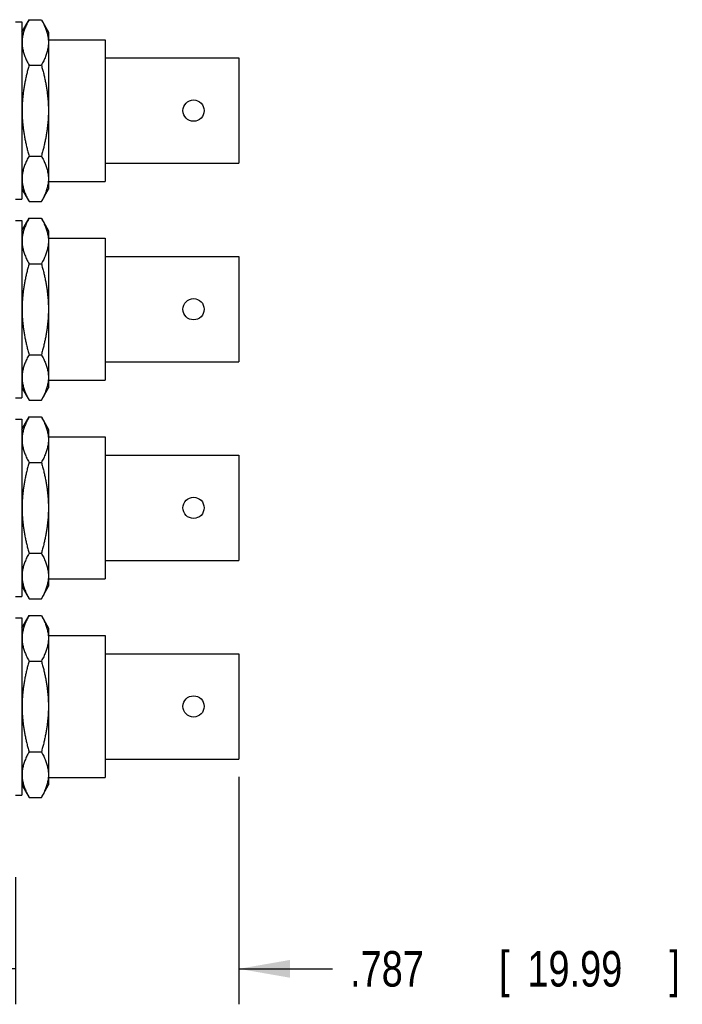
# Model space of a CAD drawing. Header units: inches. Extents: x 0 to 22, y 0 to 17.
# Tile 16 of 24: x 8.7 to 11, y 8.3 to 11.8. Entities that reach past the tile are written whole.
import ezdxf

# ---------------------------------------------------------------- set-up
doc = ezdxf.new("R2010")
doc.units = ezdxf.units.IN
doc.header["$LTSCALE"] = 1.21
doc.header["$MEASUREMENT"] = 0
doc.layers.get('0').update_dxf_attribs({"linetype": 'CONTINUOUS'})
doc.layers.add('DIMENSIONS', color=7, linetype='CONTINUOUS')
doc.styles.get("Standard").update_dxf_attribs({"font": 'txt', "width": 0.8})
doc.dimstyles.new('DIMSTYLE_1', dxfattribs={"dimtxt": 0.125, "dimasz": 0.18, "dimexe": 0.18, "dimexo": 0.0625, "dimgap": 0.09, "dimtad": 0, "dimtih": 1, "dimtoh": 1, "dimdec": 3, "dimzin": 4, "dimdsep": 46, "dimtxsty": 'STANDARD', "dimblk": '_FILLED', "dimblk1": '_FILLED', "dimblk2": '_FILLED', "dimcen": 0.09, "dimadec": 0, "dimazin": 0, "dimtp": 0.01, "dimtm": 0.01, "dimtfac": 1, "dimtdec": 3, "dimtofl": 0, "dimtmove": 0, "dimatfit": 3, "dimldrblk": '_FILLED', "dimfxl": 1, "dimtolj": 1, "dimtzin": 4, "dimarcsym": 0})

# ---------------------------------------------------------------- blocks, each defined once
blk = doc.blocks.new('_FILLED')
at = {"color": 0, "linetype": 'BYBLOCK'}
blk.add_solid([(0, 0), (-1, 0.174), (-1, -0.174)], dxfattribs=at)
blk = doc.blocks.new('*D1')
at = {"layer": 'DIMENSIONS', "color": 2, "linetype": 'CONTINUOUS'}
for p, q in [((9.4273, 9.097), (9.4273, 8.2955)), ((8.6403, 8.7437), (8.6403, 8.2955)), ((8.6403, 8.4205), (8.2803, 8.4205)), ((9.4273, 8.4205), (9.7566, 8.4205))]:
    blk.add_line(p, q, dxfattribs=at)
at = {"layer": 'DIMENSIONS', "color": 2, "linetype": 'CONTINUOUS', "xscale": 0.18, "yscale": 0.18, "zscale": 0.18}
blk.add_blockref('_FILLED', (8.6403, 8.4205), dxfattribs=at)
at = {"layer": 'DIMENSIONS', "color": 2, "linetype": 'CONTINUOUS', "xscale": 0.18, "yscale": 0.18, "zscale": 0.18, "rotation": 180}
blk.add_blockref('_FILLED', (9.4273, 8.4205), dxfattribs=at)
at = {"layer": 'DIMENSIONS', "color": 2, "linetype": 'CONTINUOUS', "width": 0.8}
for s, p in [('.787', (9.8191, 8.358)), ('[', (10.3441, 8.358)), ('19.99', (10.4441, 8.358)), (']', (10.9441, 8.358))]:
    blk.add_text(s, height=0.125, dxfattribs=at).set_placement(p)

msp = doc.modelspace()

# ---------------------------------------------------------------- linework, layer by layer
at = {"color": 7, "linetype": 'CONTINUOUS'}
for p, q in [((8.6623, 11.7217), (8.6877, 11.7657)), ((8.6877, 11.7657), (8.731, 11.7657)), ((8.731, 11.7657), (8.7563, 11.7217)), ((8.6403, 11.7577), (8.6623, 11.7577)), ((8.6623, 11.7577), (8.6623, 11.1327)), ((8.7563, 11.7217), (8.7563, 11.1687)), ((8.7563, 11.6952), (8.9553, 11.6952)), ((8.9553, 11.6952), (8.9553, 11.1952)), ((8.9553, 11.631), (9.4273, 11.631)), ((9.4273, 11.631), (9.4273, 11.2595)), ((8.6877, 11.6054), (8.731, 11.6054)), ((8.6877, 11.285), (8.731, 11.285)), ((8.9553, 11.2595), (9.4273, 11.2595)), ((8.7563, 11.1952), (8.9553, 11.1952)), ((8.6623, 11.1687), (8.6877, 11.1248)), ((8.731, 11.1248), (8.7563, 11.1687)), ((8.6403, 11.1327), (8.6623, 11.1327)), ((8.6877, 11.1248), (8.731, 11.1248)), ((8.6403, 11.0577), (8.6623, 11.0577)), ((8.6623, 11.0217), (8.6877, 11.0657)), ((8.6623, 11.0577), (8.6623, 10.4327)), ((8.6877, 11.0657), (8.731, 11.0657)), ((8.731, 11.0657), (8.7563, 11.0217)), ((8.7563, 11.0217), (8.7563, 10.4687)), ((8.7563, 10.9952), (8.9553, 10.9952)), ((8.9553, 10.9952), (8.9553, 10.4952)), ((8.6877, 10.9054), (8.731, 10.9054)), ((8.9553, 10.931), (9.4273, 10.931)), ((9.4273, 10.931), (9.4273, 10.5595)), ((8.6877, 10.585), (8.731, 10.585)), ((8.9553, 10.5595), (9.4273, 10.5595)), ((8.7563, 10.4952), (8.9553, 10.4952)), ((8.6623, 10.4687), (8.6877, 10.4248)), ((8.731, 10.4248), (8.7563, 10.4687)), ((8.6403, 10.4327), (8.6623, 10.4327)), ((8.6877, 10.4248), (8.731, 10.4248)), ((8.6403, 10.3577), (8.6623, 10.3577)), ((8.6623, 10.3217), (8.6877, 10.3657)), ((8.6623, 10.3577), (8.6623, 9.7327)), ((8.6877, 10.3657), (8.731, 10.3657)), ((8.731, 10.3657), (8.7563, 10.3217)), ((8.7563, 10.3217), (8.7563, 9.7687)), ((8.7563, 10.2952), (8.9553, 10.2952)), ((8.9553, 10.2952), (8.9553, 9.7952)), ((8.6877, 10.2054), (8.731, 10.2054)), ((8.9553, 10.231), (9.4273, 10.231)), ((9.4273, 10.231), (9.4273, 9.8595)), ((8.6877, 9.885), (8.731, 9.885)), ((8.9553, 9.8595), (9.4273, 9.8595)), ((8.7563, 9.7952), (8.9553, 9.7952)), ((8.6623, 9.7687), (8.6877, 9.7248)), ((8.731, 9.7248), (8.7563, 9.7687)), ((8.6403, 9.7327), (8.6623, 9.7327)), ((8.6877, 9.7248), (8.731, 9.7248)), ((8.6403, 9.6577), (8.6623, 9.6577)), ((8.6623, 9.6217), (8.6877, 9.6657)), ((8.6623, 9.6577), (8.6623, 9.0327)), ((8.6877, 9.6657), (8.731, 9.6657)), ((8.731, 9.6657), (8.7563, 9.6217)), ((8.7563, 9.6217), (8.7563, 9.0687)), ((8.7563, 9.5952), (8.9553, 9.5952)), ((8.9553, 9.5952), (8.9553, 9.0952)), ((8.9553, 9.531), (9.4273, 9.531)), ((9.4273, 9.531), (9.4273, 9.1595)), ((8.6877, 9.5054), (8.731, 9.5054)), ((8.6877, 9.185), (8.731, 9.185)), ((8.9553, 9.1595), (9.4273, 9.1595)), ((8.7563, 9.0952), (8.9553, 9.0952)), ((8.6623, 9.0687), (8.6877, 9.0248)), ((8.731, 9.0248), (8.7563, 9.0687)), ((8.6403, 9.0327), (8.6623, 9.0327)), ((8.6877, 9.0248), (8.731, 9.0248))]:
    msp.add_line(p, q, dxfattribs=at)
for centre in [(9.2673, 11.4452), (9.2673, 10.7452), (9.2673, 10.0452), (9.2673, 9.3452)]:
    msp.add_circle(centre, 0.0375, dxfattribs=at)
for points, knots in [([(8.6877, 11.7657), (8.6862, 11.7631), (8.6834, 11.7581), (8.6795, 11.7505), (8.6761, 11.7431), (8.673, 11.7358), (8.6704, 11.7286), (8.6681, 11.7214), (8.6662, 11.7142), (8.6647, 11.707), (8.6637, 11.6999), (8.663, 11.6927), (8.6628, 11.6856), (8.663, 11.6784), (8.6637, 11.6712), (8.6647, 11.6641), (8.6662, 11.6569), (8.6681, 11.6497), (8.6704, 11.6425), (8.673, 11.6353), (8.6761, 11.628), (8.6795, 11.6206), (8.6834, 11.613), (8.6862, 11.608), (8.6877, 11.6054)], [0, 0, 0, 0, 0.05194, 0.10178, 0.149859, 0.196471, 0.241873, 0.28629, 0.329923, 0.372951, 0.415539, 0.45784, 0.5, 0.54216, 0.584461, 0.627049, 0.670077, 0.71371, 0.758127, 0.803529, 0.850141, 0.89822, 0.94806, 1, 1, 1, 1]), ([(8.731, 11.7657), (8.7324, 11.7631), (8.7352, 11.7581), (8.7391, 11.7505), (8.7426, 11.7431), (8.7456, 11.7358), (8.7483, 11.7286), (8.7506, 11.7214), (8.7524, 11.7142), (8.7539, 11.707), (8.755, 11.6999), (8.7556, 11.6927), (8.7558, 11.6856), (8.7556, 11.6784), (8.755, 11.6712), (8.7539, 11.6641), (8.7524, 11.6569), (8.7506, 11.6497), (8.7483, 11.6425), (8.7456, 11.6353), (8.7426, 11.628), (8.7391, 11.6206), (8.7352, 11.613), (8.7324, 11.608), (8.731, 11.6054)], [0, 0, 0, 0, 0.05194, 0.10178, 0.149859, 0.196471, 0.241873, 0.28629, 0.329923, 0.372951, 0.415539, 0.45784, 0.5, 0.54216, 0.584461, 0.627049, 0.670077, 0.71371, 0.758127, 0.803529, 0.850141, 0.89822, 0.94806, 1, 1, 1, 1]), ([(8.6877, 11.6054), (8.6862, 11.6003), (8.6834, 11.5902), (8.6795, 11.5751), (8.6761, 11.5603), (8.673, 11.5457), (8.6703, 11.5312), (8.6681, 11.5168), (8.6662, 11.5025), (8.6647, 11.4881), (8.6637, 11.4738), (8.663, 11.4595), (8.6628, 11.4452), (8.663, 11.4309), (8.6637, 11.4166), (8.6647, 11.4023), (8.6662, 11.388), (8.6681, 11.3737), (8.6703, 11.3593), (8.673, 11.3448), (8.6761, 11.3302), (8.6795, 11.3153), (8.6834, 11.3003), (8.6862, 11.2901), (8.6877, 11.285)], [0, 0, 0, 0, 0.049147, 0.096916, 0.143595, 0.189429, 0.234628, 0.279363, 0.323776, 0.367975, 0.412043, 0.456038, 0.5, 0.543962, 0.587957, 0.632025, 0.676224, 0.720637, 0.765372, 0.810571, 0.856405, 0.903084, 0.950853, 1, 1, 1, 1]), ([(8.731, 11.6054), (8.7324, 11.6003), (8.7353, 11.5902), (8.7391, 11.5751), (8.7426, 11.5603), (8.7456, 11.5457), (8.7483, 11.5312), (8.7506, 11.5168), (8.7524, 11.5025), (8.7539, 11.4881), (8.755, 11.4738), (8.7556, 11.4595), (8.7558, 11.4452), (8.7556, 11.4309), (8.755, 11.4166), (8.7539, 11.4023), (8.7524, 11.388), (8.7506, 11.3737), (8.7483, 11.3593), (8.7456, 11.3448), (8.7426, 11.3302), (8.7391, 11.3153), (8.7353, 11.3003), (8.7324, 11.2901), (8.731, 11.285)], [0, 0, 0, 0, 0.049147, 0.096916, 0.143595, 0.189429, 0.234628, 0.279363, 0.323776, 0.367975, 0.412043, 0.456038, 0.5, 0.543962, 0.587957, 0.632025, 0.676224, 0.720637, 0.765372, 0.810571, 0.856405, 0.903084, 0.950853, 1, 1, 1, 1]), ([(8.6877, 11.285), (8.6862, 11.2825), (8.6834, 11.2774), (8.6795, 11.2699), (8.6761, 11.2625), (8.673, 11.2552), (8.6704, 11.2479), (8.6681, 11.2407), (8.6662, 11.2336), (8.6647, 11.2264), (8.6637, 11.2192), (8.663, 11.2121), (8.6628, 11.2049), (8.663, 11.1977), (8.6637, 11.1906), (8.6647, 11.1834), (8.6662, 11.1763), (8.6681, 11.1691), (8.6704, 11.1619), (8.673, 11.1546), (8.6761, 11.1473), (8.6795, 11.1399), (8.6834, 11.1324), (8.6862, 11.1273), (8.6877, 11.1248)], [0, 0, 0, 0, 0.05194, 0.10178, 0.149859, 0.196471, 0.241873, 0.28629, 0.329923, 0.372951, 0.415539, 0.45784, 0.5, 0.54216, 0.584461, 0.627049, 0.670077, 0.71371, 0.758127, 0.803529, 0.850141, 0.89822, 0.94806, 1, 1, 1, 1]), ([(8.731, 11.285), (8.7324, 11.2825), (8.7352, 11.2774), (8.7391, 11.2699), (8.7426, 11.2625), (8.7456, 11.2552), (8.7483, 11.2479), (8.7506, 11.2407), (8.7524, 11.2336), (8.7539, 11.2264), (8.755, 11.2192), (8.7556, 11.2121), (8.7558, 11.2049), (8.7556, 11.1977), (8.755, 11.1906), (8.7539, 11.1834), (8.7524, 11.1763), (8.7506, 11.1691), (8.7483, 11.1619), (8.7456, 11.1546), (8.7426, 11.1473), (8.7391, 11.1399), (8.7352, 11.1324), (8.7324, 11.1273), (8.731, 11.1248)], [0, 0, 0, 0, 0.05194, 0.10178, 0.149859, 0.196471, 0.241873, 0.28629, 0.329923, 0.372951, 0.415539, 0.45784, 0.5, 0.54216, 0.584461, 0.627049, 0.670077, 0.71371, 0.758127, 0.803529, 0.850141, 0.89822, 0.94806, 1, 1, 1, 1]), ([(8.6877, 11.0657), (8.6862, 11.0631), (8.6834, 11.0581), (8.6795, 11.0505), (8.6761, 11.0431), (8.673, 11.0358), (8.6704, 11.0286), (8.6681, 11.0214), (8.6662, 11.0142), (8.6647, 11.007), (8.6637, 10.9999), (8.663, 10.9927), (8.6628, 10.9856), (8.663, 10.9784), (8.6637, 10.9712), (8.6647, 10.9641), (8.6662, 10.9569), (8.6681, 10.9497), (8.6704, 10.9425), (8.673, 10.9353), (8.6761, 10.928), (8.6795, 10.9206), (8.6834, 10.913), (8.6862, 10.908), (8.6877, 10.9054)], [0, 0, 0, 0, 0.05194, 0.10178, 0.149859, 0.196471, 0.241873, 0.28629, 0.329923, 0.372951, 0.415539, 0.45784, 0.5, 0.54216, 0.584461, 0.627049, 0.670077, 0.71371, 0.758127, 0.803529, 0.850141, 0.89822, 0.94806, 1, 1, 1, 1]), ([(8.731, 11.0657), (8.7324, 11.0631), (8.7352, 11.0581), (8.7391, 11.0505), (8.7426, 11.0431), (8.7456, 11.0358), (8.7483, 11.0286), (8.7506, 11.0214), (8.7524, 11.0142), (8.7539, 11.007), (8.755, 10.9999), (8.7556, 10.9927), (8.7558, 10.9856), (8.7556, 10.9784), (8.755, 10.9712), (8.7539, 10.9641), (8.7524, 10.9569), (8.7506, 10.9497), (8.7483, 10.9425), (8.7456, 10.9353), (8.7426, 10.928), (8.7391, 10.9206), (8.7352, 10.913), (8.7324, 10.908), (8.731, 10.9054)], [0, 0, 0, 0, 0.05194, 0.10178, 0.149859, 0.196471, 0.241873, 0.28629, 0.329923, 0.372951, 0.415539, 0.45784, 0.5, 0.54216, 0.584461, 0.627049, 0.670077, 0.71371, 0.758127, 0.803529, 0.850141, 0.89822, 0.94806, 1, 1, 1, 1]), ([(8.6877, 10.9054), (8.6862, 10.9003), (8.6834, 10.8902), (8.6795, 10.8751), (8.6761, 10.8603), (8.673, 10.8457), (8.6703, 10.8312), (8.6681, 10.8168), (8.6662, 10.8025), (8.6647, 10.7881), (8.6637, 10.7738), (8.663, 10.7595), (8.6628, 10.7452), (8.663, 10.7309), (8.6637, 10.7166), (8.6647, 10.7023), (8.6662, 10.688), (8.6681, 10.6737), (8.6703, 10.6593), (8.673, 10.6448), (8.6761, 10.6302), (8.6795, 10.6153), (8.6834, 10.6003), (8.6862, 10.5901), (8.6877, 10.585)], [0, 0, 0, 0, 0.049147, 0.096916, 0.143595, 0.189429, 0.234628, 0.279363, 0.323776, 0.367975, 0.412043, 0.456038, 0.5, 0.543962, 0.587957, 0.632025, 0.676224, 0.720637, 0.765372, 0.810571, 0.856405, 0.903084, 0.950853, 1, 1, 1, 1]), ([(8.731, 10.9054), (8.7324, 10.9003), (8.7353, 10.8902), (8.7391, 10.8751), (8.7426, 10.8603), (8.7456, 10.8457), (8.7483, 10.8312), (8.7506, 10.8168), (8.7524, 10.8025), (8.7539, 10.7881), (8.755, 10.7738), (8.7556, 10.7595), (8.7558, 10.7452), (8.7556, 10.7309), (8.755, 10.7166), (8.7539, 10.7023), (8.7524, 10.688), (8.7506, 10.6737), (8.7483, 10.6593), (8.7456, 10.6448), (8.7426, 10.6302), (8.7391, 10.6153), (8.7353, 10.6003), (8.7324, 10.5901), (8.731, 10.585)], [0, 0, 0, 0, 0.049147, 0.096916, 0.143595, 0.189429, 0.234628, 0.279363, 0.323776, 0.367975, 0.412043, 0.456038, 0.5, 0.543962, 0.587957, 0.632025, 0.676224, 0.720637, 0.765372, 0.810571, 0.856405, 0.903084, 0.950853, 1, 1, 1, 1]), ([(8.6877, 10.585), (8.6862, 10.5825), (8.6834, 10.5774), (8.6795, 10.5699), (8.6761, 10.5625), (8.673, 10.5552), (8.6704, 10.5479), (8.6681, 10.5407), (8.6662, 10.5336), (8.6647, 10.5264), (8.6637, 10.5192), (8.663, 10.5121), (8.6628, 10.5049), (8.663, 10.4977), (8.6637, 10.4906), (8.6647, 10.4834), (8.6662, 10.4763), (8.6681, 10.4691), (8.6704, 10.4619), (8.673, 10.4546), (8.6761, 10.4473), (8.6795, 10.4399), (8.6834, 10.4324), (8.6862, 10.4273), (8.6877, 10.4248)], [0, 0, 0, 0, 0.05194, 0.10178, 0.149859, 0.196471, 0.241873, 0.28629, 0.329923, 0.372951, 0.415539, 0.45784, 0.5, 0.54216, 0.584461, 0.627049, 0.670077, 0.71371, 0.758127, 0.803529, 0.850141, 0.89822, 0.94806, 1, 1, 1, 1]), ([(8.731, 10.585), (8.7324, 10.5825), (8.7352, 10.5774), (8.7391, 10.5699), (8.7426, 10.5625), (8.7456, 10.5552), (8.7483, 10.5479), (8.7506, 10.5407), (8.7524, 10.5336), (8.7539, 10.5264), (8.755, 10.5192), (8.7556, 10.5121), (8.7558, 10.5049), (8.7556, 10.4977), (8.755, 10.4906), (8.7539, 10.4834), (8.7524, 10.4763), (8.7506, 10.4691), (8.7483, 10.4619), (8.7456, 10.4546), (8.7426, 10.4473), (8.7391, 10.4399), (8.7352, 10.4324), (8.7324, 10.4273), (8.731, 10.4248)], [0, 0, 0, 0, 0.05194, 0.10178, 0.149859, 0.196471, 0.241873, 0.28629, 0.329923, 0.372951, 0.415539, 0.45784, 0.5, 0.54216, 0.584461, 0.627049, 0.670077, 0.71371, 0.758127, 0.803529, 0.850141, 0.89822, 0.94806, 1, 1, 1, 1]), ([(8.6877, 10.3657), (8.6862, 10.3631), (8.6834, 10.3581), (8.6795, 10.3505), (8.6761, 10.3431), (8.673, 10.3358), (8.6704, 10.3286), (8.6681, 10.3214), (8.6662, 10.3142), (8.6647, 10.307), (8.6637, 10.2999), (8.663, 10.2927), (8.6628, 10.2856), (8.663, 10.2784), (8.6637, 10.2712), (8.6647, 10.2641), (8.6662, 10.2569), (8.6681, 10.2497), (8.6704, 10.2425), (8.673, 10.2353), (8.6761, 10.228), (8.6795, 10.2206), (8.6834, 10.213), (8.6862, 10.208), (8.6877, 10.2054)], [0, 0, 0, 0, 0.05194, 0.10178, 0.149859, 0.196471, 0.241873, 0.28629, 0.329923, 0.372951, 0.415539, 0.45784, 0.5, 0.54216, 0.584461, 0.627049, 0.670077, 0.71371, 0.758127, 0.803529, 0.850141, 0.89822, 0.94806, 1, 1, 1, 1]), ([(8.731, 10.3657), (8.7324, 10.3631), (8.7352, 10.3581), (8.7391, 10.3505), (8.7426, 10.3431), (8.7456, 10.3358), (8.7483, 10.3286), (8.7506, 10.3214), (8.7524, 10.3142), (8.7539, 10.307), (8.755, 10.2999), (8.7556, 10.2927), (8.7558, 10.2856), (8.7556, 10.2784), (8.755, 10.2712), (8.7539, 10.2641), (8.7524, 10.2569), (8.7506, 10.2497), (8.7483, 10.2425), (8.7456, 10.2353), (8.7426, 10.228), (8.7391, 10.2206), (8.7352, 10.213), (8.7324, 10.208), (8.731, 10.2054)], [0, 0, 0, 0, 0.05194, 0.10178, 0.149859, 0.196471, 0.241873, 0.28629, 0.329923, 0.372951, 0.415539, 0.45784, 0.5, 0.54216, 0.584461, 0.627049, 0.670077, 0.71371, 0.758127, 0.803529, 0.850141, 0.89822, 0.94806, 1, 1, 1, 1]), ([(8.6877, 10.2054), (8.6862, 10.2003), (8.6834, 10.1902), (8.6795, 10.1751), (8.6761, 10.1603), (8.673, 10.1457), (8.6703, 10.1312), (8.6681, 10.1168), (8.6662, 10.1025), (8.6647, 10.0881), (8.6637, 10.0738), (8.663, 10.0595), (8.6628, 10.0452), (8.663, 10.0309), (8.6637, 10.0166), (8.6647, 10.0023), (8.6662, 9.988), (8.6681, 9.9737), (8.6703, 9.9593), (8.673, 9.9448), (8.6761, 9.9302), (8.6795, 9.9153), (8.6834, 9.9003), (8.6862, 9.8901), (8.6877, 9.885)], [0, 0, 0, 0, 0.049147, 0.096916, 0.143595, 0.189429, 0.234628, 0.279363, 0.323776, 0.367975, 0.412043, 0.456038, 0.5, 0.543962, 0.587957, 0.632025, 0.676224, 0.720637, 0.765372, 0.810571, 0.856405, 0.903084, 0.950853, 1, 1, 1, 1]), ([(8.731, 10.2054), (8.7324, 10.2003), (8.7353, 10.1902), (8.7391, 10.1751), (8.7426, 10.1603), (8.7456, 10.1457), (8.7483, 10.1312), (8.7506, 10.1168), (8.7524, 10.1025), (8.7539, 10.0881), (8.755, 10.0738), (8.7556, 10.0595), (8.7558, 10.0452), (8.7556, 10.0309), (8.755, 10.0166), (8.7539, 10.0023), (8.7524, 9.988), (8.7506, 9.9737), (8.7483, 9.9593), (8.7456, 9.9448), (8.7426, 9.9302), (8.7391, 9.9153), (8.7353, 9.9003), (8.7324, 9.8901), (8.731, 9.885)], [0, 0, 0, 0, 0.049147, 0.096916, 0.143595, 0.189429, 0.234628, 0.279363, 0.323776, 0.367975, 0.412043, 0.456038, 0.5, 0.543962, 0.587957, 0.632025, 0.676224, 0.720637, 0.765372, 0.810571, 0.856405, 0.903084, 0.950853, 1, 1, 1, 1]), ([(8.6877, 9.885), (8.6862, 9.8825), (8.6834, 9.8774), (8.6795, 9.8699), (8.6761, 9.8625), (8.673, 9.8552), (8.6704, 9.8479), (8.6681, 9.8407), (8.6662, 9.8336), (8.6647, 9.8264), (8.6637, 9.8192), (8.663, 9.8121), (8.6628, 9.8049), (8.663, 9.7977), (8.6637, 9.7906), (8.6647, 9.7834), (8.6662, 9.7763), (8.6681, 9.7691), (8.6704, 9.7619), (8.673, 9.7546), (8.6761, 9.7473), (8.6795, 9.7399), (8.6834, 9.7324), (8.6862, 9.7273), (8.6877, 9.7248)], [0, 0, 0, 0, 0.05194, 0.10178, 0.149859, 0.196471, 0.241873, 0.28629, 0.329923, 0.372951, 0.415539, 0.45784, 0.5, 0.54216, 0.584461, 0.627049, 0.670077, 0.71371, 0.758127, 0.803529, 0.850141, 0.89822, 0.94806, 1, 1, 1, 1]), ([(8.731, 9.885), (8.7324, 9.8825), (8.7352, 9.8774), (8.7391, 9.8699), (8.7426, 9.8625), (8.7456, 9.8552), (8.7483, 9.8479), (8.7506, 9.8407), (8.7524, 9.8336), (8.7539, 9.8264), (8.755, 9.8192), (8.7556, 9.8121), (8.7558, 9.8049), (8.7556, 9.7977), (8.755, 9.7906), (8.7539, 9.7834), (8.7524, 9.7763), (8.7506, 9.7691), (8.7483, 9.7619), (8.7456, 9.7546), (8.7426, 9.7473), (8.7391, 9.7399), (8.7352, 9.7324), (8.7324, 9.7273), (8.731, 9.7248)], [0, 0, 0, 0, 0.05194, 0.10178, 0.149859, 0.196471, 0.241873, 0.28629, 0.329923, 0.372951, 0.415539, 0.45784, 0.5, 0.54216, 0.584461, 0.627049, 0.670077, 0.71371, 0.758127, 0.803529, 0.850141, 0.89822, 0.94806, 1, 1, 1, 1]), ([(8.6877, 9.6657), (8.6862, 9.6631), (8.6834, 9.6581), (8.6795, 9.6505), (8.6761, 9.6431), (8.673, 9.6358), (8.6704, 9.6286), (8.6681, 9.6214), (8.6662, 9.6142), (8.6647, 9.607), (8.6637, 9.5999), (8.663, 9.5927), (8.6628, 9.5856), (8.663, 9.5784), (8.6637, 9.5712), (8.6647, 9.5641), (8.6662, 9.5569), (8.6681, 9.5497), (8.6704, 9.5425), (8.673, 9.5353), (8.6761, 9.528), (8.6795, 9.5206), (8.6834, 9.513), (8.6862, 9.508), (8.6877, 9.5054)], [0, 0, 0, 0, 0.05194, 0.10178, 0.149859, 0.196471, 0.241873, 0.28629, 0.329923, 0.372951, 0.415539, 0.45784, 0.5, 0.54216, 0.584461, 0.627049, 0.670077, 0.71371, 0.758127, 0.803529, 0.850141, 0.89822, 0.94806, 1, 1, 1, 1]), ([(8.731, 9.6657), (8.7324, 9.6631), (8.7352, 9.6581), (8.7391, 9.6505), (8.7426, 9.6431), (8.7456, 9.6358), (8.7483, 9.6286), (8.7506, 9.6214), (8.7524, 9.6142), (8.7539, 9.607), (8.755, 9.5999), (8.7556, 9.5927), (8.7558, 9.5856), (8.7556, 9.5784), (8.755, 9.5712), (8.7539, 9.5641), (8.7524, 9.5569), (8.7506, 9.5497), (8.7483, 9.5425), (8.7456, 9.5353), (8.7426, 9.528), (8.7391, 9.5206), (8.7352, 9.513), (8.7324, 9.508), (8.731, 9.5054)], [0, 0, 0, 0, 0.05194, 0.10178, 0.149859, 0.196471, 0.241873, 0.28629, 0.329923, 0.372951, 0.415539, 0.45784, 0.5, 0.54216, 0.584461, 0.627049, 0.670077, 0.71371, 0.758127, 0.803529, 0.850141, 0.89822, 0.94806, 1, 1, 1, 1]), ([(8.6877, 9.5054), (8.6862, 9.5003), (8.6834, 9.4902), (8.6795, 9.4751), (8.6761, 9.4603), (8.673, 9.4457), (8.6703, 9.4312), (8.6681, 9.4168), (8.6662, 9.4025), (8.6647, 9.3881), (8.6637, 9.3738), (8.663, 9.3595), (8.6628, 9.3452), (8.663, 9.3309), (8.6637, 9.3166), (8.6647, 9.3023), (8.6662, 9.288), (8.6681, 9.2737), (8.6703, 9.2593), (8.673, 9.2448), (8.6761, 9.2302), (8.6795, 9.2153), (8.6834, 9.2003), (8.6862, 9.1901), (8.6877, 9.185)], [0, 0, 0, 0, 0.049147, 0.096916, 0.143595, 0.189429, 0.234628, 0.279363, 0.323776, 0.367975, 0.412043, 0.456038, 0.5, 0.543962, 0.587957, 0.632025, 0.676224, 0.720637, 0.765372, 0.810571, 0.856405, 0.903084, 0.950853, 1, 1, 1, 1]), ([(8.731, 9.5054), (8.7324, 9.5003), (8.7353, 9.4902), (8.7391, 9.4751), (8.7426, 9.4603), (8.7456, 9.4457), (8.7483, 9.4312), (8.7506, 9.4168), (8.7524, 9.4025), (8.7539, 9.3881), (8.755, 9.3738), (8.7556, 9.3595), (8.7558, 9.3452), (8.7556, 9.3309), (8.755, 9.3166), (8.7539, 9.3023), (8.7524, 9.288), (8.7506, 9.2737), (8.7483, 9.2593), (8.7456, 9.2448), (8.7426, 9.2302), (8.7391, 9.2153), (8.7353, 9.2003), (8.7324, 9.1901), (8.731, 9.185)], [0, 0, 0, 0, 0.049147, 0.096916, 0.143595, 0.189429, 0.234628, 0.279363, 0.323776, 0.367975, 0.412043, 0.456038, 0.5, 0.543962, 0.587957, 0.632025, 0.676224, 0.720637, 0.765372, 0.810571, 0.856405, 0.903084, 0.950853, 1, 1, 1, 1]), ([(8.6877, 9.185), (8.6862, 9.1825), (8.6834, 9.1774), (8.6795, 9.1699), (8.6761, 9.1625), (8.673, 9.1552), (8.6704, 9.1479), (8.6681, 9.1407), (8.6662, 9.1336), (8.6647, 9.1264), (8.6637, 9.1192), (8.663, 9.1121), (8.6628, 9.1049), (8.663, 9.0977), (8.6637, 9.0906), (8.6647, 9.0834), (8.6662, 9.0763), (8.6681, 9.0691), (8.6704, 9.0619), (8.673, 9.0546), (8.6761, 9.0473), (8.6795, 9.0399), (8.6834, 9.0324), (8.6862, 9.0273), (8.6877, 9.0248)], [0, 0, 0, 0, 0.05194, 0.10178, 0.149859, 0.196471, 0.241873, 0.28629, 0.329923, 0.372951, 0.415539, 0.45784, 0.5, 0.54216, 0.584461, 0.627049, 0.670077, 0.71371, 0.758127, 0.803529, 0.850141, 0.89822, 0.94806, 1, 1, 1, 1]), ([(8.731, 9.185), (8.7324, 9.1825), (8.7352, 9.1774), (8.7391, 9.1699), (8.7426, 9.1625), (8.7456, 9.1552), (8.7483, 9.1479), (8.7506, 9.1407), (8.7524, 9.1336), (8.7539, 9.1264), (8.755, 9.1192), (8.7556, 9.1121), (8.7558, 9.1049), (8.7556, 9.0977), (8.755, 9.0906), (8.7539, 9.0834), (8.7524, 9.0763), (8.7506, 9.0691), (8.7483, 9.0619), (8.7456, 9.0546), (8.7426, 9.0473), (8.7391, 9.0399), (8.7352, 9.0324), (8.7324, 9.0273), (8.731, 9.0248)], [0, 0, 0, 0, 0.05194, 0.10178, 0.149859, 0.196471, 0.241873, 0.28629, 0.329923, 0.372951, 0.415539, 0.45784, 0.5, 0.54216, 0.584461, 0.627049, 0.670077, 0.71371, 0.758127, 0.803529, 0.850141, 0.89822, 0.94806, 1, 1, 1, 1])]:
    msp.add_open_spline(points, degree=3, knots=knots, dxfattribs=at)

# ---------------------------------------------------------------- dimensions: what is measured, and where the dimension line sits
at = {"layer": 'DIMENSIONS', "color": 2, "linetype": 'CONTINUOUS'}
dim = msp.add_linear_dim(base=(8.6403, 8.4205), p1=(9.4273, 9.097), p2=(8.6403, 8.7437), angle=180, dimstyle='DIMSTYLE_1', dxfattribs=at)
dim.commit()
dim.dimension.update_dxf_attribs({"geometry": '*D1', "text_midpoint": (10.4316, 8.4205), "dimtype": 160})

doc.saveas('drawing.dxf')
